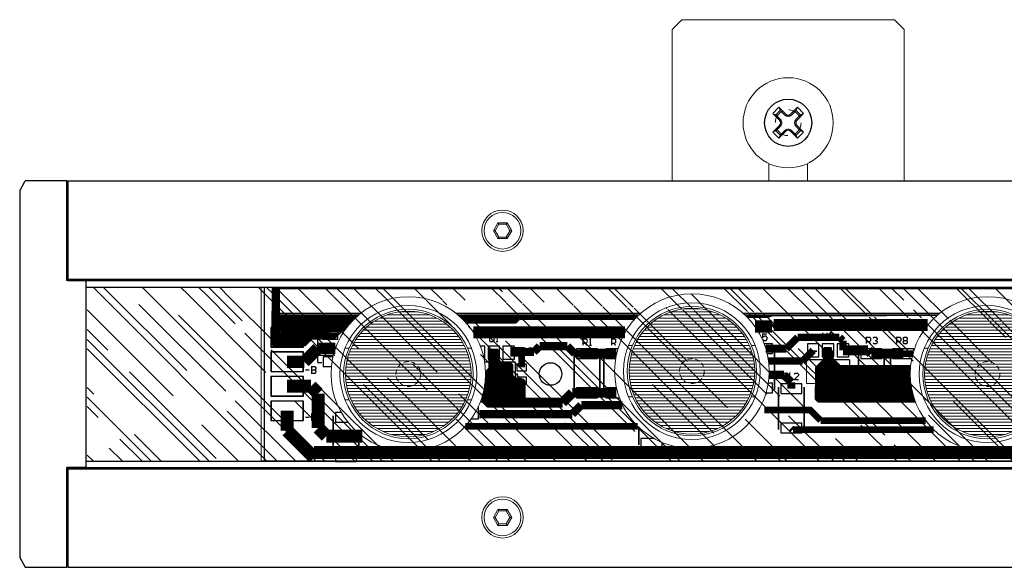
# Model space of a CAD drawing. Header units: millimetres. Extents: x -53556 to -50863, y 9628 to 12089.
# Tile 2 of 5: x -51613 to -51460, y 9628 to 9713. Entities that reach past the tile are written whole.
import ezdxf

# ---------------------------------------------------------------- set-up
doc = ezdxf.new("R2010")
doc.units = ezdxf.units.MM
doc.header["$LTSCALE"] = 0.5
doc.linetypes.add('HIDDEN2', pattern=[4.7625, 3.175, -1.5875])
doc.layers.add('_NL Sspike 750', color=7, linetype='Continuous')
doc.layers.add('vite m3 a croce', color=7, linetype='Continuous')

# ---------------------------------------------------------------- blocks, each defined once
blk = doc.blocks.new('D13')
blk.add_lwpolyline([(0.0455, 0.03), (-0.0455, 0.03), (-0.0455, -0.03), (0.0455, -0.03)], close=True)
blk = doc.blocks.new('D14')
blk.add_lwpolyline([(0.065, 0.03), (-0.065, 0.03), (-0.065, -0.03), (0.065, -0.03)], close=True)
blk = doc.blocks.new('D16')
blk.add_lwpolyline([(0.0785, 0.0395), (-0.0785, 0.0395), (-0.0785, -0.0395), (0.0785, -0.0395)], close=True)
blk = doc.blocks.new('D17')
blk.add_lwpolyline([(0.0354, 0.0395), (-0.0354, 0.0395), (-0.0354, -0.0395), (0.0354, -0.0395)], close=True)
blk = doc.blocks.new('D18')
blk.add_lwpolyline([(0.0985, 0.059), (-0.0985, 0.059), (-0.0985, -0.059), (0.0985, -0.059)], close=True)
blk = doc.blocks.new('D20')
blk.add_lwpolyline([(0.03, 0.02), (-0.03, 0.02), (-0.03, -0.02), (0.03, -0.02)], close=True)
blk = doc.blocks.new('D23')
blk.add_circle((0, 0), 0.02)
blk = doc.blocks.new('D33')
blk.add_circle((0, 0), 0.069)
blk = doc.blocks.new('D36')
blk.add_lwpolyline([(0.1, 0.06), (-0.1, 0.06), (-0.1, -0.06), (0.1, -0.06)], close=True)
blk = doc.blocks.new('D38')
blk.add_lwpolyline([(0.1, 0.06), (-0.1, 0.06), (-0.1, -0.06), (0.1, -0.06)], close=True)
blk = doc.blocks.new('lente')
at = {"lineweight": 5, "ltscale": 0.5}
h = blk.add_hatch(dxfattribs=at)
h.set_pattern_fill('LINE', color=256, scale=0.15, style=0)
h.set_pattern_definition([(0, (-52733.47228, 11283.50763), (0, 0.47625), [])])
h.paths.add_polyline_path([(-52733.47, 11293.27, 1), (-52713.95, 11293.27, 1)])
at = {"lineweight": 13, "ltscale": 0.5}
for p, q in [((-52733.56, 11297.27), (-52732.93, 11297.27)), ((-52714.49, 11297.27), (-52713.87, 11297.27)), ((-52733.56, 11289.27), (-52732.93, 11289.27)), ((-52714.49, 11289.27), (-52713.87, 11289.27))]:
    blk.add_line(p, q, dxfattribs=at)
at = {"lineweight": 15, "ltscale": 0.5}
blk.add_circle((-52723.71, 11293.27), 12, dxfattribs=at)
at = {"lineweight": 13, "ltscale": 0.5}
for radius in [10.62, 10.05]:
    blk.add_circle((-52723.71, 11293.27), radius, dxfattribs=at)
at = {"lineweight": 5, "ltscale": 0.5}
blk.add_circle((-52723.71, 11293.27), 9.76, dxfattribs=at)
at = {"linetype": 'HIDDEN2', "lineweight": 9, "ltscale": 0.5}
blk.add_circle((-52723.71, 11293.27), 1.92, dxfattribs=at)
blk = doc.blocks.new('sched')
at = {"ltscale": 0.5}
for p, q in [((-50862.14, 9712.64), (-50862.14, 10387.64)), ((-50835.14, 10387.64), (-50835.14, 9712.64)), ((-50862.14, 9713.14), (-50835.14, 9713.14)), ((-50850.54, 9713.14), (-50846.74, 9713.14))]:
    blk.add_line(p, q, dxfattribs=at)
at = {"lineweight": 5, "ltscale": 0.5}
blk.add_line((-50862.14, 9712.64), (-50835.14, 9712.64), dxfattribs=at)
at = {"lineweight": 5}
for points, const_width in [([(-50861.89, 9715.54), (-50861.89, 10115.82)], 0.254), ([(-50836.44, 9720.88), (-50836.44, 10111.48)], 2.03), ([(-50858.06, 9787.52), (-50858.06, 9818.03)], 0.254), ([(-50857.8, 9787.8), (-50857.8, 9817.72)], 0.254), ([(-50857.73, 9802.74), (-50857.77, 9817.68)], 0.254), ([(-50840.01, 9795.25), (-50840.01, 9817.13)], 1.02), ([(-50856.25, 9792.26), (-50856.25, 9816.19)], 1.9), ([(-50841.41, 9799.56), (-50841.41, 9815.89)], 1.02), ([(-50851.81, 9810.86), (-50851.81, 9813.89)], 1.02), ([(-50844.35, 9799.13), (-50844.35, 9814.26)], 0.254), ([(-50844.33, 9799.18), (-50844.33, 9814.27)], 0.254), ([(-50853.84, 9812.53), (-50853.84, 9812.89)], 0.203), ([(-50851.81, 9807.43), (-50851.81, 9812.38)], 1.52), ([(-50851.18, 9801.21), (-50849.94, 9802.48), (-50849.94, 9813.54)], 0.254), ([(-50844.33, 9813.4), (-50849.94, 9813.4)], 0.254), ([(-50844.33, 9813.14), (-50849.94, 9813.14)], 0.254), ([(-50844.33, 9812.89), (-50849.94, 9812.89)], 0.254), ([(-50849.68, 9798.83), (-50849.68, 9813.51)], 0.254), ([(-50849.43, 9798.8), (-50849.43, 9813.49)], 0.254), ([(-50849.17, 9798.8), (-50849.17, 9813.48)], 0.254), ([(-50848.92, 9798.8), (-50848.92, 9813.47)], 0.254), ([(-50848.67, 9798.8), (-50848.67, 9813.47)], 0.254), ([(-50848.41, 9798.8), (-50848.41, 9813.47)], 0.254), ([(-50848.16, 9798.8), (-50848.16, 9813.48)], 0.254), ([(-50847.9, 9798.8), (-50847.9, 9813.49)], 0.254), ([(-50847.65, 9798.8), (-50847.65, 9813.51)], 0.254), ([(-50847.4, 9798.8), (-50847.4, 9813.53)], 0.254), ([(-50847.14, 9798.8), (-50847.14, 9813.56)], 0.254), ([(-50846.89, 9798.8), (-50846.89, 9813.59)], 0.254), ([(-50846.64, 9798.8), (-50846.64, 9813.63)], 0.254), ([(-50846.38, 9798.8), (-50846.38, 9813.68)], 0.254), ([(-50846.13, 9798.8), (-50846.13, 9813.73)], 0.254), ([(-50845.87, 9798.8), (-50845.87, 9813.79)], 0.254), ([(-50845.62, 9798.8), (-50845.62, 9813.85)], 0.254), ([(-50845.37, 9798.8), (-50845.37, 9813.92)], 0.254), ([(-50845.11, 9798.8), (-50845.11, 9814)], 0.254), ([(-50844.86, 9798.8), (-50844.86, 9814.08)], 0.254), ([(-50844.6, 9798.88), (-50844.6, 9814.16)], 0.254), ([(-50853.34, 9811.37), (-50854.35, 9811.37), (-50854.35, 9811.87), (-50854.17, 9812.03), (-50853.84, 9812.03), (-50853.67, 9811.87), (-50853.67, 9811.37)], 0.203), ([(-50853.67, 9811.7), (-50853.34, 9812.03)], 0.203), ([(-50851.81, 9807.43), (-50851.81, 9810.86)], 1.52), ([(-50844.33, 9812.64), (-50849.94, 9812.64)], 0.254), ([(-50844.33, 9812.38), (-50849.94, 9812.38)], 0.254), ([(-50844.33, 9812.13), (-50849.94, 9812.13)], 0.254), ([(-50844.33, 9811.87), (-50849.94, 9811.87)], 0.254), ([(-50844.33, 9811.62), (-50849.94, 9811.62)], 0.254), ([(-50844.33, 9811.37), (-50849.94, 9811.37)], 0.254), ([(-50845.72, 9807.43), (-50845.72, 9810.86)], 1.52), ([(-50845.47, 9810.4), (-50852.07, 9810.4)], 0.254), ([(-50844.33, 9811.11), (-50849.94, 9811.11)], 0.254), ([(-50844.33, 9810.86), (-50849.94, 9810.86)], 0.254), ([(-50844.33, 9810.61), (-50849.94, 9810.61)], 0.254), ([(-50844.33, 9810.35), (-50849.94, 9810.35)], 0.254), ([(-50844.33, 9810.1), (-50849.94, 9810.1)], 0.254), ([(-50844.33, 9809.84), (-50849.94, 9809.84)], 0.254), ([(-50854.17, 9807.69), (-50854.35, 9807.84), (-50854.35, 9808.19), (-50854.17, 9808.35), (-50854.02, 9808.35), (-50853.84, 9808.19), (-50853.84, 9808.02), (-50853.84, 9808.19), (-50853.67, 9808.35), (-50853.51, 9808.35), (-50853.34, 9808.19), (-50853.34, 9807.84), (-50853.51, 9807.69)], 0.203), ([(-50845.47, 9809.41), (-50852.07, 9809.41)], 0.254), ([(-50844.33, 9809.59), (-50849.94, 9809.59)], 0.254), ([(-50844.33, 9809.34), (-50849.94, 9809.34)], 0.254), ([(-50844.33, 9809.08), (-50849.94, 9809.08)], 0.254), ([(-50844.33, 9808.83), (-50849.94, 9808.83)], 0.254), ([(-50844.33, 9808.58), (-50849.94, 9808.58)], 0.254), ([(-50844.33, 9808.32), (-50849.94, 9808.32)], 0.254), ([(-50853.34, 9806.67), (-50854.35, 9806.67), (-50854.35, 9807.18), (-50854.17, 9807.33), (-50853.84, 9807.33), (-50853.67, 9807.18), (-50853.67, 9806.67)], 0.203), ([(-50853.67, 9807), (-50853.34, 9807.33)], 0.203), ([(-50852.32, 9806.93), (-50851.81, 9807.43)], 1.52), ([(-50852.32, 9803.02), (-50852.32, 9806.93)], 1.52), ([(-50844.33, 9808.07), (-50849.94, 9808.07)], 0.254), ([(-50844.33, 9807.81), (-50849.94, 9807.81)], 0.254), ([(-50844.33, 9807.56), (-50849.94, 9807.56)], 0.254), ([(-50844.33, 9807.31), (-50849.94, 9807.31)], 0.254), ([(-50844.33, 9807.05), (-50849.94, 9807.05)], 0.254), ([(-50844.33, 9806.8), (-50849.94, 9806.8)], 0.254), ([(-50845.72, 9800.71), (-50845.72, 9807.43)], 1.52), ([(-50845.47, 9805.45), (-50852.07, 9805.45)], 0.254), ([(-50844.33, 9806.54), (-50849.94, 9806.54)], 0.254), ([(-50844.33, 9806.29), (-50849.94, 9806.29)], 0.254), ([(-50844.33, 9806.04), (-50849.94, 9806.04)], 0.254), ([(-50844.33, 9805.78), (-50849.94, 9805.78)], 0.254), ([(-50844.33, 9805.53), (-50849.94, 9805.53)], 0.254), ([(-50844.33, 9805.28), (-50849.94, 9805.28)], 0.254), ([(-50850.87, 9797.36), (-50850.87, 9804.06)], 0.203), ([(-50847.17, 9804.06), (-50850.87, 9804.06)], 0.203), ([(-50844.33, 9805.02), (-50849.94, 9805.02)], 0.254), ([(-50844.33, 9804.77), (-50849.94, 9804.77)], 0.254), ([(-50844.33, 9804.51), (-50849.94, 9804.51)], 0.254), ([(-50844.33, 9804.26), (-50849.94, 9804.26)], 0.254), ([(-50844.33, 9804.01), (-50849.94, 9804.01)], 0.254), ([(-50844.33, 9803.75), (-50849.94, 9803.75)], 0.254), ([(-50847.17, 9797.36), (-50847.17, 9804.06)], 0.203), ([(-50857.7, 9798.68), (-50857.73, 9802.74)], 0.254), ([(-50854.35, 9802.48), (-50853.82, 9803.02)], 1.14), ([(-50854.35, 9796.01), (-50854.35, 9802.48)], 1.14), ([(-50852.32, 9803.02), (-50853.82, 9803.02)], 1.14), ([(-50844.33, 9802.23), (-50850.19, 9802.23)], 0.254), ([(-50850.19, 9799.34), (-50850.19, 9802.23)], 0.254), ([(-50844.33, 9803.5), (-50849.94, 9803.5)], 0.254), ([(-50844.33, 9803.25), (-50849.94, 9803.25)], 0.254), ([(-50844.33, 9802.99), (-50849.94, 9802.99)], 0.254), ([(-50844.33, 9802.74), (-50849.94, 9802.74)], 0.254), ([(-50844.33, 9802.48), (-50849.94, 9802.48)], 0.254), ([(-50849.94, 9799.08), (-50849.94, 9802.48)], 0.254), ([(-50854.02, 9801.57), (-50854.02, 9800.88), (-50854.71, 9801.57), (-50854.88, 9801.57), (-50855.04, 9801.39), (-50855.04, 9801.06), (-50854.88, 9800.88)], 0.203), ([(-50855.04, 9799.87), (-50854.2, 9799.87), (-50854.02, 9800.05), (-50854.02, 9800.38), (-50854.2, 9800.55), (-50855.04, 9800.55)], 0.203), ([(-50845.72, 9800.71), (-50852.32, 9800.71)], 1.52), ([(-50851.18, 9801.21), (-50852.73, 9801.21)], 0.254), ([(-50852.73, 9800.07), (-50852.73, 9801.21)], 0.254), ([(-50844.33, 9800.96), (-50852.73, 9800.96)], 0.254), ([(-50844.33, 9800.71), (-50852.73, 9800.71)], 0.254), ([(-50852.47, 9800.07), (-50852.47, 9801.21)], 0.254), ([(-50852.22, 9800.07), (-50852.22, 9801.21)], 0.254), ([(-50851.97, 9800.07), (-50851.97, 9801.21)], 0.254), ([(-50851.71, 9800.07), (-50851.71, 9801.21)], 0.254), ([(-50851.46, 9800.07), (-50851.46, 9801.21)], 0.254), ([(-50851.2, 9800.07), (-50851.2, 9801.21)], 0.254), ([(-50844.33, 9801.21), (-50851.18, 9801.21)], 0.254), ([(-50850.95, 9800.07), (-50850.95, 9801.44)], 0.254), ([(-50844.33, 9801.47), (-50850.92, 9801.47)], 0.254), ([(-50850.7, 9799.84), (-50850.7, 9801.7)], 0.254), ([(-50844.33, 9801.72), (-50850.67, 9801.72)], 0.254), ([(-50844.33, 9801.98), (-50850.44, 9801.98)], 0.254), ([(-50850.44, 9799.59), (-50850.44, 9801.95)], 0.254), ([(-50844.33, 9800.45), (-50852.73, 9800.45)], 0.254), ([(-50844.33, 9800.2), (-50852.73, 9800.2)], 0.254), ([(-50850.92, 9800.07), (-50852.73, 9800.07)], 0.254), ([(-50849.66, 9798.8), (-50850.92, 9800.07)], 0.254), ([(-50844.33, 9799.95), (-50850.8, 9799.95)], 0.254), ([(-50844.33, 9799.69), (-50850.54, 9799.69)], 0.254), ([(-50844.33, 9799.44), (-50850.29, 9799.44)], 0.254), ([(-50844.33, 9799.18), (-50850.04, 9799.18)], 0.254), ([(-50844.71, 9798.8), (-50844.33, 9799.18)], 0.254), ([(-50843.06, 9790.81), (-50843.06, 9797.92), (-50841.41, 9799.56)], 1.02), ([(-50857.7, 9792.26), (-50857.7, 9798.68)], 0.254), ([(-50850.65, 9796.75), (-50852.32, 9798.4)], 1.14), ([(-50852.04, 9798.4), (-50852.32, 9798.4)], 1.14), ([(-50844.58, 9798.93), (-50849.78, 9798.93)], 0.254), ([(-50844.71, 9798.8), (-50849.66, 9798.8)], 0.254), ([(-50852.57, 9794.23), (-50854.35, 9796.01)], 1.14), ([(-50850.65, 9791.45), (-50850.65, 9796.75)], 1.14), ([(-50847.17, 9797.36), (-50850.87, 9797.36)], 0.203), ([(-50847.75, 9796.14), (-50847.75, 9795.45), (-50848.44, 9796.14), (-50848.59, 9796.14), (-50848.77, 9795.96), (-50848.77, 9795.63), (-50848.59, 9795.45)], 0.203), ([(-50840.01, 9796.98), (-50846.61, 9796.98)], 0.254), ([(-50852.57, 9791.04), (-50852.57, 9794.23)], 1.27), ([(-50848.51, 9793.85), (-50847.37, 9795)], 1.27), ([(-50848.51, 9791.54), (-50848.51, 9793.85)], 1.27), ([(-50847.75, 9794.62), (-50847.75, 9794.95), (-50847.75, 9794.77), (-50848.77, 9794.77), (-50848.59, 9794.62)], 0.203), ([(-50846.36, 9795), (-50847.37, 9795)], 1.27), ([(-50840.26, 9795), (-50840.01, 9795.25)], 1.02), ([(-50856, 9792), (-50856.25, 9792.26)], 1.9), ([(-50856, 9789.36), (-50856, 9792)], 1.9), ([(-50847.75, 9793.6), (-50848.77, 9793.6), (-50848.77, 9794.11), (-50848.59, 9794.26), (-50848.26, 9794.26), (-50848.08, 9794.11), (-50848.08, 9793.6)], 0.203), ([(-50848.08, 9793.93), (-50847.75, 9794.26)], 0.203), ([(-50840.01, 9793.02), (-50846.61, 9793.02)], 0.254), ([(-50857.55, 9788.06), (-50857.55, 9791.6)], 0.254), ([(-50857.45, 9788.16), (-50857.45, 9791.44)], 0.254), ([(-50846.23, 9792.41), (-50852.83, 9792.41)], 0.254), ([(-50854.86, 9791.21), (-50854.86, 9790.55), (-50854.35, 9790.55), (-50854.53, 9790.88), (-50854.53, 9791.06), (-50854.35, 9791.21), (-50854.02, 9791.21), (-50853.84, 9791.06), (-50853.84, 9790.71), (-50854.02, 9790.55)], 0.203), ([(-50858.06, 9742.95), (-50858.06, 9771.58)], 0.254), ([(-50840.52, 9744.34), (-50840.52, 9771.15)], 1.02), ([(-50857.8, 9743.26), (-50857.8, 9771.31)], 0.254), ([(-50857.55, 9743.55), (-50857.55, 9771.05)], 0.254), ([(-50857.3, 9743.82), (-50857.3, 9770.8)], 0.254), ([(-50857.14, 9752.74), (-50857.14, 9770.66)], 0.254), ([(-50855.11, 9745.61), (-50855.11, 9769.18)], 1.9), ([(-50837.6, 9771.32), (-50840.36, 9771.32)], 0.254), ([(-50851.81, 9762.25), (-50851.81, 9767.84)], 1.52), ([(-50845.72, 9760.99), (-50845.72, 9767.84)], 1.52), ([(-50843.82, 9762.38), (-50843.82, 9768.77)], 1.27), ([(-50853.08, 9767.08), (-50854.1, 9767.08), (-50854.1, 9767.58), (-50853.92, 9767.74), (-50853.59, 9767.74), (-50853.41, 9767.58), (-50853.41, 9767.08)], 0.203), ([(-50853.41, 9767.41), (-50853.08, 9767.74)], 0.203), ([(-50845.47, 9765.86), (-50852.07, 9765.86)], 0.254), ([(-50853.08, 9763.65), (-50853.08, 9763.98), (-50853.08, 9763.8), (-50854.1, 9763.8), (-50853.92, 9763.65)], 0.203), ([(-50845.47, 9765.25), (-50852.07, 9765.25)], 0.254), ([(-50853.08, 9762.63), (-50854.1, 9762.63), (-50854.1, 9763.14), (-50853.92, 9763.29), (-50853.59, 9763.29), (-50853.41, 9763.14), (-50853.41, 9762.63)], 0.203), ([(-50853.41, 9762.96), (-50853.08, 9763.29)], 0.203), ([(-50851.81, 9761.37), (-50851.81, 9762.25)], 1.27), ([(-50842.42, 9760.99), (-50843.82, 9762.38)], 1.27), ([(-50852.96, 9760.22), (-50851.81, 9761.37)], 1.27), ([(-50852.96, 9755.91), (-50852.96, 9760.22)], 1.27), ([(-50845.47, 9761.29), (-50852.07, 9761.29)], 0.254), ([(-50844.2, 9759.46), (-50845.72, 9760.99)], 1.52), ([(-50842.42, 9746.52), (-50842.42, 9760.99)], 1.27), ([(-50844.2, 9752.86), (-50844.2, 9759.46)], 1.52), ([(-50852.07, 9755.02), (-50852.96, 9755.91)], 1.27), ([(-50851.69, 9754.82), (-50851.69, 9754.13), (-50852.37, 9754.82), (-50852.52, 9754.82), (-50852.7, 9754.64), (-50852.7, 9754.31), (-50852.52, 9754.13)], 0.203), ([(-50852.07, 9753.5), (-50852.07, 9755.02)], 1.27), ([(-50852.07, 9751.37), (-50852.07, 9753.5)], 1.52), ([(-50852.52, 9753.8), (-50852.7, 9753.62), (-50852.7, 9753.29), (-50852.52, 9753.12), (-50851.86, 9753.12), (-50851.69, 9753.29), (-50851.69, 9753.62), (-50851.86, 9753.8)], 0.203), ([(-50849.66, 9753.12), (-50852.07, 9753.12)], 1.02), ([(-50848.54, 9753.8), (-50848.74, 9753.8)], 0.203), ([(-50848.39, 9751.72), (-50847.88, 9752.23), (-50847.88, 9753.24)], 0.254), ([(-50846.48, 9753.12), (-50847.63, 9753.12)], 1.02), ([(-50847.88, 9753.24), (-50847.5, 9753.62)], 0.254), ([(-50843.94, 9753.24), (-50847.88, 9753.24)], 0.254), ([(-50847.65, 9747.47), (-50847.65, 9753.45)], 0.254), ([(-50844.2, 9753.5), (-50847.63, 9753.5)], 0.254), ([(-50844.33, 9753.62), (-50847.5, 9753.62)], 0.254), ([(-50847.4, 9747.45), (-50847.4, 9753.62)], 0.254), ([(-50847.14, 9747.42), (-50847.14, 9753.62)], 0.254), ([(-50846.89, 9747.38), (-50846.89, 9753.62)], 0.254), ([(-50845.47, 9752.1), (-50846.48, 9753.12)], 1.02), ([(-50846.64, 9747.34), (-50846.64, 9753.62)], 0.254), ([(-50846.38, 9747.3), (-50846.38, 9753.62)], 0.254), ([(-50846.13, 9747.24), (-50846.13, 9753.62)], 0.254), ([(-50845.47, 9751.59), (-50844.2, 9752.86)], 1.52), ([(-50845.87, 9747.19), (-50845.87, 9753.62)], 0.254), ([(-50845.62, 9747.12), (-50845.62, 9753.62)], 0.254), ([(-50845.37, 9747.03), (-50845.37, 9753.62)], 0.254), ([(-50845.11, 9747.03), (-50845.11, 9753.62)], 0.254), ([(-50844.86, 9747.03), (-50844.86, 9753.62)], 0.254), ([(-50844.6, 9747.03), (-50844.6, 9753.62)], 0.254), ([(-50844.35, 9747.03), (-50844.35, 9753.62)], 0.254), ([(-50843.56, 9752.86), (-50844.33, 9753.62)], 0.254), ([(-50844.1, 9747.23), (-50844.1, 9753.4)], 0.254), ([(-50843.84, 9747.48), (-50843.84, 9753.14)], 0.254), ([(-50856.56, 9752.18), (-50857.14, 9752.74)], 0.254), ([(-50857.04, 9744.08), (-50857.04, 9752.63)], 0.254), ([(-50856.79, 9744.32), (-50856.79, 9752.38)], 0.254), ([(-50856.56, 9744.53), (-50856.56, 9752.18)], 0.254), ([(-50846.79, 9752.15), (-50850.49, 9752.15)], 0.203), ([(-50850.49, 9747.37), (-50850.49, 9752.15)], 0.203), ([(-50850.42, 9751.34), (-50850.04, 9751.72)], 0.254), ([(-50850.19, 9748.04), (-50850.19, 9751.54)], 0.254), ([(-50848.39, 9751.72), (-50850.04, 9751.72)], 0.254), ([(-50849.94, 9748.04), (-50849.94, 9751.72)], 0.254), ([(-50849.68, 9748.04), (-50849.68, 9751.72)], 0.254), ([(-50849.43, 9747.94), (-50849.43, 9751.72)], 0.254), ([(-50849.17, 9747.69), (-50849.17, 9751.72)], 0.254), ([(-50848.92, 9747.51), (-50848.92, 9751.72)], 0.254), ([(-50848.54, 9752.43), (-50848.74, 9752.43)], 0.203), ([(-50848.67, 9747.51), (-50848.67, 9751.72)], 0.254), ([(-50848.41, 9747.51), (-50848.41, 9751.72)], 0.254), ([(-50843.56, 9751.72), (-50848.39, 9751.72)], 0.254), ([(-50848.16, 9747.5), (-50848.16, 9751.92)], 0.254), ([(-50843.56, 9751.97), (-50848.13, 9751.97)], 0.254), ([(-50847.9, 9747.49), (-50847.9, 9752.18)], 0.254), ([(-50843.69, 9752.99), (-50847.88, 9752.99)], 0.254), ([(-50843.56, 9752.74), (-50847.88, 9752.74)], 0.254), ([(-50843.56, 9752.48), (-50847.88, 9752.48)], 0.254), ([(-50843.56, 9752.23), (-50847.88, 9752.23)], 0.254), ([(-50846.79, 9747.37), (-50846.79, 9752.15)], 0.203), ([(-50845.47, 9748.42), (-50845.47, 9751.59)], 1.52), ([(-50845.47, 9751.59), (-50845.47, 9752.1)], 1.02), ([(-50843.59, 9747.74), (-50843.59, 9752.89)], 0.254), ([(-50843.56, 9747.79), (-50843.56, 9752.86)], 0.254), ([(-50850.42, 9749.94), (-50850.42, 9751.34)], 0.254), ([(-50843.56, 9751.21), (-50850.42, 9751.21)], 0.254), ([(-50843.56, 9750.96), (-50850.42, 9750.96)], 0.254), ([(-50843.56, 9750.71), (-50850.42, 9750.71)], 0.254), ([(-50843.56, 9750.45), (-50850.42, 9750.45)], 0.254), ([(-50843.56, 9750.2), (-50850.42, 9750.2)], 0.254), ([(-50843.56, 9751.47), (-50850.29, 9751.47)], 0.254), ([(-50853.64, 9749.13), (-50853.64, 9749.46), (-50853.64, 9749.31), (-50854.66, 9749.31), (-50854.5, 9749.13)], 0.203), ([(-50854.66, 9748.12), (-50853.82, 9748.12), (-50853.64, 9748.29), (-50853.64, 9748.62), (-50853.82, 9748.8), (-50854.66, 9748.8)], 0.203), ([(-50845.34, 9748.8), (-50851.94, 9748.8)], 1.52), ([(-50852.45, 9748.04), (-50852.45, 9749.44)], 0.254), ([(-50850.92, 9749.44), (-50852.45, 9749.44)], 0.254), ([(-50843.56, 9749.18), (-50852.45, 9749.18)], 0.254), ([(-50843.56, 9748.93), (-50852.45, 9748.93)], 0.254), ([(-50843.56, 9748.68), (-50852.45, 9748.68)], 0.254), ([(-50852.22, 9748.04), (-50852.22, 9749.44)], 0.254), ([(-50851.97, 9748.04), (-50851.97, 9749.44)], 0.254), ([(-50851.71, 9748.04), (-50851.71, 9749.44)], 0.254), ([(-50851.46, 9748.04), (-50851.46, 9749.44)], 0.254), ([(-50851.2, 9748.04), (-50851.2, 9749.44)], 0.254), ([(-50850.95, 9748.04), (-50850.95, 9749.44)], 0.254), ([(-50850.92, 9749.44), (-50850.42, 9749.94)], 0.254), ([(-50843.56, 9749.44), (-50850.92, 9749.44)], 0.254), ([(-50850.7, 9748.04), (-50850.7, 9749.64)], 0.254), ([(-50843.56, 9749.69), (-50850.67, 9749.69)], 0.254), ([(-50850.44, 9748.04), (-50850.44, 9749.89)], 0.254), ([(-50843.56, 9749.94), (-50850.42, 9749.94)], 0.254), ([(-50843.56, 9748.42), (-50852.45, 9748.42)], 0.254), ([(-50843.56, 9748.17), (-50852.45, 9748.17)], 0.254), ([(-50849.53, 9748.04), (-50852.45, 9748.04)], 0.254), ([(-50848.99, 9747.5), (-50849.53, 9748.04)], 0.254), ([(-50843.56, 9747.91), (-50849.4, 9747.91)], 0.254), ([(-50843.69, 9747.66), (-50849.15, 9747.66)], 0.254), ([(-50843.94, 9747.41), (-50847.06, 9747.41)], 0.254), ([(-50844.2, 9747.15), (-50845.73, 9747.15)], 0.254), ([(-50844.33, 9747.03), (-50845.26, 9747.03)], 0.254), ([(-50844.33, 9747.03), (-50843.56, 9747.79)], 0.254), ([(-50839, 9722.79), (-50839, 9728.37)], 2.03), ([(-50858.06, 9714.38), (-50858.06, 9728.07)], 0.254), ([(-50857.8, 9714.38), (-50857.8, 9727.76)], 0.254), ([(-50857.55, 9714.38), (-50857.55, 9727.47)], 0.254), ([(-50857.3, 9714.38), (-50857.3, 9727.2)], 0.254), ([(-50835.57, 9727.81), (-50839.44, 9727.81)], 0.254), ([(-50857.04, 9714.38), (-50857.04, 9726.94)], 0.254), ([(-50856.79, 9714.38), (-50856.79, 9726.7)], 0.254), ([(-50856.53, 9714.38), (-50856.53, 9726.47)], 0.254), ([(-50856.28, 9714.38), (-50856.28, 9726.26)], 0.254), ([(-50856.03, 9714.36), (-50856.03, 9726.05)], 0.254), ([(-50855.87, 9725.78), (-50855.87, 9725.94)], 0.254), ([(-50854.1, 9724), (-50855.87, 9725.78)], 0.254), ([(-50855.77, 9714.36), (-50855.77, 9725.7)], 0.254), ([(-50856.13, 9723.78), (-50856.13, 9724.13), (-50856.13, 9723.95), (-50857.14, 9723.95), (-50856.97, 9723.78)], 0.203), ([(-50855.52, 9714.36), (-50855.52, 9725.45)], 0.254), ([(-50854.35, 9716.69), (-50854.4, 9716.69), (-50854.83, 9717.13), (-50854.83, 9723.42)], 1.52), ([(-50855.27, 9714.36), (-50855.27, 9725.2)], 0.254), ([(-50855.01, 9714.36), (-50855.01, 9724.94)], 0.254), ([(-50854.76, 9714.38), (-50854.76, 9724.69)], 0.254), ([(-50854.5, 9714.38), (-50854.5, 9724.44)], 0.254), ([(-50854.25, 9714.38), (-50854.25, 9724.18)], 0.254), ([(-50854.1, 9720.5), (-50854.1, 9724)], 0.254), ([(-50852.63, 9721.44), (-50852.63, 9724.19)], 1.78), ([(-50835.57, 9723.85), (-50842.17, 9723.85)], 0.254), ([(-50840.26, 9721.52), (-50839, 9722.79)], 2.03), ([(-50855.01, 9721.44), (-50855.01, 9722.08)], 0.203), ([(-50850.39, 9721.44), (-50855.01, 9721.44)], 0.203), ([(-50850.54, 9719.36), (-50852.63, 9721.44)], 1.9), ([(-50850.39, 9721.44), (-50850.39, 9722.08)], 0.203), ([(-50846.74, 9720.37), (-50845.59, 9721.52)], 2.03), ([(-50846.74, 9716.69), (-50846.74, 9720.37)], 2.03), ([(-50840.26, 9721.52), (-50845.59, 9721.52)], 2.03), ([(-50846.18, 9721.16), (-50846.36, 9721.01), (-50846.36, 9720.65), (-50846.18, 9720.5), (-50845.52, 9720.5), (-50845.34, 9720.65), (-50845.34, 9721.01), (-50845.52, 9721.16), (-50845.85, 9721.16), (-50845.85, 9720.83)], 0.203), ([(-50841.41, 9720.5), (-50842.42, 9720.5), (-50842.42, 9721.01), (-50842.24, 9721.16), (-50841.91, 9721.16), (-50841.74, 9721.01), (-50841.74, 9720.5)], 0.203), ([(-50841.74, 9720.83), (-50841.41, 9721.16)], 0.203), ([(-50839.86, 9716.69), (-50835.67, 9720.88)], 2.03), ([(-50853.34, 9719.74), (-50854.1, 9720.5)], 0.254), ([(-50854, 9714.38), (-50854, 9720.4)], 0.254), ([(-50853.74, 9714.38), (-50853.74, 9720.15)], 0.254), ([(-50853.49, 9714.41), (-50853.49, 9719.89)], 0.254), ([(-50853.08, 9719.49), (-50853.34, 9719.74)], 0.254), ([(-50853.23, 9714.41), (-50853.23, 9719.64)], 0.254), ([(-50853.08, 9714.41), (-50853.08, 9719.49)], 0.254), ([(-50850.54, 9716.69), (-50850.54, 9719.36)], 1.9), ([(-50849.28, 9719.49), (-50849.28, 9720.15)], 0.203), ([(-50845.85, 9719.49), (-50845.85, 9720.15)], 0.203), ([(-50841.91, 9719.49), (-50841.91, 9720.15)], 0.203), ([(-50857.96, 9716.59), (-50856.58, 9716.59)], 0.254), ([(-50854.35, 9716.69), (-50856.89, 9716.69)], 2.03), ([(-50857.27, 9715.93), (-50857.27, 9717.28)], 0.254), ([(-50839.86, 9716.69), (-50842.93, 9716.69)], 2.03), ([(-50853.08, 9715.43), (-50862.14, 9715.43)], 0.254), ([(-50853.08, 9715.17), (-50862.14, 9715.17)], 0.254), ([(-50853.08, 9714.92), (-50862.14, 9714.92)], 0.254), ([(-50853.08, 9714.66), (-50862.14, 9714.66)], 0.254), ([(-50855.24, 9714.36), (-50861.97, 9714.41)], 0.254), ([(-50853.08, 9714.41), (-50861.97, 9714.41)], 0.254), ([(-50855.24, 9714.36), (-50853.08, 9714.41)], 0.254)]:
    blk.add_lwpolyline(points, dxfattribs=dict(at, const_width=const_width))
at = {"lineweight": 5, "const_width": 0.203}
for points in [[(-50854.17, 9812.38), (-50854.35, 9812.53), (-50854.35, 9812.89), (-50854.17, 9813.04), (-50854.02, 9813.04), (-50853.84, 9812.89), (-50853.67, 9813.04), (-50853.51, 9813.04), (-50853.34, 9812.89), (-50853.34, 9812.53), (-50853.51, 9812.38), (-50853.67, 9812.38), (-50853.84, 9812.53), (-50854.02, 9812.38), (-50854.17, 9812.38)], [(-50857.14, 9722.76), (-50856.13, 9722.76), (-50856.13, 9723.27), (-50856.31, 9723.45), (-50856.97, 9723.45), (-50857.14, 9723.27), (-50857.14, 9722.76)], [(-50849.78, 9720.5), (-50848.77, 9720.5), (-50848.77, 9721.01), (-50848.95, 9721.16), (-50849.1, 9721.16), (-50849.28, 9721.01), (-50849.28, 9720.5), (-50849.28, 9721.01), (-50849.45, 9721.16), (-50849.61, 9721.16), (-50849.78, 9721.01), (-50849.78, 9720.5)]]:
    blk.add_lwpolyline(points, close=True, dxfattribs=at)
for points in [[(-50852.28, 9814.03), (-50852.57, 9814.03), (-50852.57, 9810.73), (-50851.05, 9810.73), (-50851.05, 9813.71)], [(-50846.48, 9813.66), (-50846.48, 9810.73), (-50844.96, 9810.73), (-50844.96, 9814.03), (-50845, 9814.03)], [(-50846.48, 9813.66), (-50846.48, 9810.73), (-50844.96, 9810.73), (-50844.96, 9814.03), (-50845, 9814.03)], [(-50846.48, 9813.66), (-50846.48, 9810.73), (-50844.96, 9810.73), (-50844.96, 9814.03), (-50845, 9814.03)], [(-50851.81, 9791.24), (-50851.81, 9792.08), (-50853.34, 9792.08), (-50853.34, 9790.78)], [(-50845.72, 9791.07), (-50845.72, 9792.08), (-50847.24, 9792.08), (-50847.24, 9791.41)], [(-50838.61, 9773.69), (-50838.61, 9771.65), (-50837.09, 9771.65), (-50837.09, 9774.94), (-50838.01, 9774.94)], [(-50852.57, 9768.07), (-50852.57, 9766.19), (-50851.05, 9766.19), (-50851.05, 9767.72)], [(-50846.48, 9767.84), (-50846.48, 9766.19), (-50844.96, 9766.19), (-50844.96, 9768.29)], [(-50844.6, 9746.81), (-50844.34, 9746.81), (-50844.34, 9750.79), (-50846.34, 9750.79), (-50846.34, 9747.29)], [(-50850.94, 9747.29), (-50850.94, 9747.39), (-50852.94, 9747.39), (-50852.94, 9746.71)], [(-50850.94, 9747.29), (-50850.94, 9747.39), (-50852.94, 9747.39), (-50852.94, 9746.71)], [(-50850.94, 9747.29), (-50850.94, 9747.39), (-50852.94, 9747.39), (-50852.94, 9746.71)], [(-50841.66, 9745.27), (-50841.66, 9746.39), (-50843.58, 9746.39)], [(-50841.66, 9745.27), (-50841.66, 9746.39), (-50843.58, 9746.39)], [(-50841.66, 9745.27), (-50841.66, 9746.39), (-50843.58, 9746.39)], [(-50842.68, 9725.1), (-50842.68, 9724.18), (-50841.15, 9724.18), (-50841.15, 9726.13)], [(-50842.68, 9725.1), (-50842.68, 9724.18), (-50841.15, 9724.18), (-50841.15, 9726.13)], [(-50842.68, 9725.1), (-50842.68, 9724.18), (-50841.15, 9724.18), (-50841.15, 9726.13)], [(-50852.07, 9724.01), (-50852.07, 9721.44), (-50851.56, 9721.44), (-50851.56, 9723.87)], [(-50851.33, 9723.82), (-50851.33, 9722.27), (-50849.81, 9722.27), (-50849.81, 9723.57)], [(-50851.33, 9723.82), (-50851.33, 9722.27), (-50849.81, 9722.27), (-50849.81, 9723.57)], [(-50851.33, 9723.82), (-50851.33, 9722.27), (-50849.81, 9722.27), (-50849.81, 9723.57)]]:
    blk.add_lwpolyline(points)
at = {"lineweight": 5, "const_width": 0.254}
for points in [[(-50857.7, 9792.26), (-50857.7, 9792.26), (-50857.7, 9792.26, -0.030145), (-50857.7, 9792.08), (-50857.7, 9792.08)], [(-50857.7, 9792.26), (-50857.7, 9792.26), (-50857.7, 9792.26, -0.030145), (-50857.7, 9792.08), (-50857.7, 9792.08)], [(-50857.7, 9792.08), (-50857.7, 9792.08), (-50857.7, 9792.08, 0.140548), (-50857.45, 9791.44), (-50857.45, 9791.44)], [(-50857.7, 9792.08), (-50857.7, 9792.08), (-50857.7, 9792.08, 0.140548), (-50857.45, 9791.44), (-50857.45, 9791.44)]]:
    blk.add_lwpolyline(points, format="xyb", dxfattribs=at)
at = {"rotation": 90}
for p in [(-39555.37, 62549.18), (-39555.82, 62503.27), (-39555.37, 62459.22)]:
    blk.add_blockref('lente', p, dxfattribs=at)
at = {"lineweight": 5, "xscale": 25.3814264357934, "yscale": 25.3814264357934, "zscale": 25.3814264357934, "rotation": 90}
for name, p in [('D14', (-50851.81, 9807.43)), ('D14', (-50851.81, 9807.43)), ('D14', (-50851.81, 9807.43)), ('D14', (-50845.72, 9807.43)), ('D14', (-50845.72, 9807.43)), ('D14', (-50845.72, 9807.43)), ('D17', (-50852.32, 9803.02)), ('D17', (-50852.32, 9803.02)), ('D17', (-50852.32, 9803.02)), ('D16', (-50845.72, 9800.71)), ('D16', (-50845.72, 9800.71)), ('D16', (-50845.72, 9800.71)), ('D17', (-50852.32, 9800.71)), ('D17', (-50852.32, 9800.71)), ('D17', (-50852.32, 9800.71)), ('D17', (-50852.32, 9798.4)), ('D17', (-50852.32, 9798.4)), ('D17', (-50852.32, 9798.4)), ('D14', (-50846.36, 9795)), ('D14', (-50846.36, 9795)), ('D14', (-50846.36, 9795)), ('D14', (-50840.26, 9795)), ('D14', (-50840.26, 9795)), ('D14', (-50840.26, 9795)), ('D14', (-50851.81, 9763.27)), ('D14', (-50851.81, 9763.27)), ('D14', (-50851.81, 9763.27)), ('D14', (-50845.72, 9763.27)), ('D14', (-50845.72, 9763.27)), ('D14', (-50845.72, 9763.27)), ('D33', (-50848.64, 9757.61)), ('D23', (-50852.07, 9753.12)), ('D20', (-50849.66, 9753.12)), ('D20', (-50849.66, 9753.12)), ('D20', (-50849.66, 9753.12)), ('D20', (-50847.63, 9753.12)), ('D20', (-50847.63, 9753.12)), ('D20', (-50847.63, 9753.12)), ('D17', (-50851.94, 9751.11)), ('D17', (-50851.94, 9751.11)), ('D17', (-50851.94, 9751.11)), ('D17', (-50851.94, 9748.8)), ('D17', (-50851.94, 9748.8)), ('D17', (-50851.94, 9748.8)), ('D14', (-50835.82, 9725.83)), ('D14', (-50835.82, 9725.83)), ('D14', (-50835.82, 9725.83)), ('D13', (-50854.83, 9723.42)), ('D13', (-50854.83, 9723.42)), ('D13', (-50854.83, 9723.42)), ('D36', (-50854.35, 9716.69)), ('D18', (-50854.35, 9716.69)), ('D18', (-50854.35, 9716.69)), ('D38', (-50850.54, 9716.69)), ('D18', (-50850.54, 9716.69)), ('D18', (-50850.54, 9716.69)), ('D38', (-50846.74, 9716.69)), ('D18', (-50846.74, 9716.69)), ('D18', (-50846.74, 9716.69)), ('D38', (-50842.93, 9716.69)), ('D18', (-50842.93, 9716.69)), ('D18', (-50842.93, 9716.69))]:
    blk.add_blockref(name, p, dxfattribs=at)
at = {"lineweight": 15, "xscale": 25.3814264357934, "yscale": 25.3814264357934, "zscale": 25.3814264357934, "rotation": 90}
blk.add_blockref('D33', (-50848.64, 9757.61), dxfattribs=at)
blk = doc.blocks.new('M3 SVASATA INC ESAG')
at = {"lineweight": 5}
for p, q in [((3630.27, 2206.74), (3631.02, 2208.04)), ((3630.56, 2206.74), (3631.17, 2207.79)), ((3631.02, 2208.04), (3632.52, 2208.04)), ((3631.17, 2207.79), (3632.38, 2207.79)), ((3632.38, 2207.79), (3632.99, 2206.74)), ((3632.52, 2208.04), (3633.27, 2206.74)), ((3631.02, 2205.44), (3630.27, 2206.74)), ((3631.17, 2205.69), (3630.56, 2206.74)), ((3632.38, 2205.69), (3631.17, 2205.69)), ((3632.99, 2206.74), (3632.38, 2205.69)), ((3633.27, 2206.74), (3632.52, 2205.44)), ((3632.52, 2205.44), (3631.02, 2205.44))]:
    blk.add_line(p, q, dxfattribs=at)
at = {"lineweight": 5, "ltscale": 0.5}
for p, q in [((3631.02, 2208.04), (3631.17, 2207.79)), ((3632.52, 2208.04), (3632.38, 2207.79)), ((3630.27, 2206.74), (3630.56, 2206.74)), ((3631.02, 2205.44), (3631.17, 2205.69)), ((3632.38, 2205.69), (3632.52, 2205.44)), ((3632.99, 2206.74), (3633.27, 2206.74))]:
    blk.add_line(p, q, dxfattribs=at)
at = {"lineweight": 5}
blk.add_circle((3631.77, 2206.74), 3, dxfattribs=at)
blk = doc.blocks.new('vite m3 a croce')
at = {"layer": 'vite m3 a croce'}
for p, q in [((3573.84, 2155.48), (3572.84, 2155.48)), ((3572.84, 2155.48), (3572.84, 2154.33)), ((3573.84, 2155.48), (3573.84, 2154.33)), ((3571.29, 2152.93), (3571.29, 2153.93)), ((3571.29, 2153.93), (3572.44, 2153.93)), ((3574.24, 2153.93), (3575.39, 2153.93)), ((3575.39, 2153.93), (3575.39, 2152.93)), ((3571.29, 2152.93), (3572.44, 2152.93)), ((3572.84, 2152.53), (3572.84, 2151.38)), ((3573.84, 2152.53), (3573.84, 2151.38)), ((3574.24, 2152.93), (3575.39, 2152.93)), ((3572.84, 2151.38), (3573.84, 2151.38))]:
    blk.add_line(p, q, dxfattribs=at)
at = {"layer": 'vite m3 a croce', "lineweight": 5}
for p, q in [((3572.99, 2155.1), (3572.84, 2155.48)), ((3573.84, 2155.48), (3573.69, 2155.1)), ((3572.99, 2155.1), (3572.99, 2154.33)), ((3572.99, 2155.1), (3573.69, 2155.1)), ((3573.69, 2155.1), (3573.69, 2154.33)), ((3571.67, 2153.78), (3571.29, 2153.93)), ((3571.67, 2153.08), (3571.29, 2152.93)), ((3571.67, 2153.78), (3572.44, 2153.78)), ((3571.67, 2153.78), (3571.67, 2153.08)), ((3571.67, 2153.08), (3572.44, 2153.08)), ((3575.01, 2153.78), (3574.24, 2153.78)), ((3575.01, 2153.08), (3574.24, 2153.08)), ((3575.01, 2153.78), (3575.39, 2153.93)), ((3575.01, 2153.78), (3575.01, 2153.08)), ((3575.01, 2153.08), (3575.39, 2152.93)), ((3572.99, 2151.76), (3572.99, 2152.53)), ((3573.69, 2151.76), (3573.69, 2152.53)), ((3572.99, 2151.76), (3572.84, 2151.38)), ((3572.99, 2151.76), (3573.69, 2151.76)), ((3573.69, 2151.76), (3573.84, 2151.38))]:
    blk.add_line(p, q, dxfattribs=at)
at = {"layer": 'vite m3 a croce'}
blk.add_circle((3573.34, 2153.43), 2.75, dxfattribs=at)
at = {"layer": 'vite m3 a croce', "linetype": 'HIDDEN2', "lineweight": 5}
blk.add_circle((3573.34, 2153.43), 1.5, dxfattribs=at)
at = {"layer": 'vite m3 a croce'}
for centre, start, end in [((3572.44, 2154.33), 270, 360), ((3574.24, 2154.33), 180, 270), ((3572.44, 2152.53), 360, 90), ((3574.24, 2152.53), 90, 180)]:
    blk.add_arc(centre, 0.4, start, end, dxfattribs=at)
at = {"layer": 'vite m3 a croce', "lineweight": 5}
for centre, start, end in [((3572.44, 2154.33), 270, 360), ((3574.24, 2154.33), 180, 270), ((3572.44, 2152.53), 0, 90), ((3574.24, 2152.53), 90, 180)]:
    blk.add_arc(centre, 0.55, start, end, dxfattribs=at)
blk = doc.blocks.new('Sspike top')
at = {"lineweight": 5, "ltscale": 0.5}
h = blk.add_hatch(dxfattribs=at)
h.set_pattern_fill('AR-RROOF', color=256, scale=0.25, angle=-45, style=0)
h.set_pattern_definition([(315, (-51602.877, 9672.9454), (14.36841, -5.388154), [95.25, -12.7, 31.75, -6.35]), (315, (-51594.66, 9669.219), (1.48174, 10.462), [19.05, -2.0955, 38.1, -4.7625]), (315, (-51596.8156, 9674.517), (26.357052, -20.34028), [50.8, -8.89, 25.4, -6.35])])
edge = h.paths.add_edge_path()
edge.add_line((-51602.68, 9671.92), (-51602.68, 9644.92))
edge.add_line((-51602.88, 9644.92), (-50873.68, 9644.95))
edge.add_line((-51602.88, 9671.92), (-50873.68, 9671.95))
edge.add_line((-50873.68, 9672.95), (-50873.68, 9643.95))
at = {"lineweight": 15, "ltscale": 0.5}
for p, q in [((-51511.81, 9711.92), (-51510.31, 9713.42)), ((-51510.31, 9713.42), (-51477.31, 9713.42)), ((-51475.81, 9711.92), (-51477.31, 9713.42)), ((-51511.81, 9688.42), (-51511.81, 9711.92)), ((-51475.81, 9711.92), (-51475.81, 9688.42)), ((-51496.81, 9688.42), (-51496.81, 9691.1)), ((-51490.81, 9688.42), (-51490.81, 9691.1))]:
    blk.add_line(p, q, dxfattribs=at)
at = {"ltscale": 0.5}
for p, q in [((-51613.18, 9686.88), (-51612.34, 9688.42)), ((-51605.88, 9688.42), (-51612.34, 9688.42)), ((-51605.88, 9672.92), (-51605.88, 9688.42)), ((-51605.68, 9688.42), (-50870.68, 9688.42)), ((-51605.68, 9688.42), (-51605.68, 9672.92)), ((-51613.18, 9686.88), (-51613.18, 9629.96)), ((-51602.88, 9672.92), (-51605.88, 9672.92)), ((-51605.68, 9673.12), (-50870.68, 9673.12)), ((-51605.68, 9672.92), (-50870.68, 9672.92)), ((-51602.88, 9672.92), (-51602.88, 9643.92)), ((-51602.88, 9671.92), (-50873.68, 9671.92)), ((-51602.88, 9644.92), (-50873.68, 9644.92)), ((-51605.88, 9628.42), (-51605.88, 9643.92)), ((-51602.88, 9643.92), (-51605.88, 9643.92)), ((-51605.68, 9643.92), (-50870.68, 9643.92)), ((-51605.68, 9643.92), (-51605.68, 9628.42)), ((-51605.68, 9643.72), (-50870.68, 9643.72)), ((-51613.18, 9629.96), (-51612.34, 9628.42)), ((-51612.34, 9628.42), (-51605.88, 9628.42)), ((-51605.68, 9628.42), (-50870.68, 9628.42))]:
    blk.add_line(p, q, dxfattribs=at)
at = {"lineweight": 15, "ltscale": 0.5}
blk.add_circle((-51493.81, 9697.42), 7, dxfattribs=at)
at = {"lineweight": 9, "ltscale": 0.5}
for centre in [(-51538.18, 9680.67), (-51538.18, 9636.17)]:
    blk.add_circle(centre, 3.21, dxfattribs=at)
at = {"xscale": 0.9499999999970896, "yscale": 0.9499999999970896, "zscale": 0.9499999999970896}
blk.add_blockref('M3 SVASATA INC ESAG', (-54988.36, 7584.27), dxfattribs=at)
at = {"rotation": 270}
blk.add_blockref('sched', (-61288.32, -41190.22), dxfattribs=at)
at = {"xscale": -0.9499999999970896, "yscale": 0.9500000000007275, "zscale": 0.95, "rotation": 180}
blk.add_blockref('M3 SVASATA INC ESAG', (-54988.36, 11732.57), dxfattribs=at)
at = {"layer": 'vite m3 a croce', "lineweight": 13, "xscale": 1.333333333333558, "yscale": 1.333333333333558, "zscale": 1.333333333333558, "rotation": 45}
blk.add_blockref('vite m3 a croce', (-52832.51, 4298.17), dxfattribs=at)

msp = doc.modelspace()

# ---------------------------------------------------------------- block references
at = {"layer": '_NL Sspike 750'}
msp.add_blockref('Sspike top', (0, 0), dxfattribs=at)

doc.saveas('drawing.dxf')
